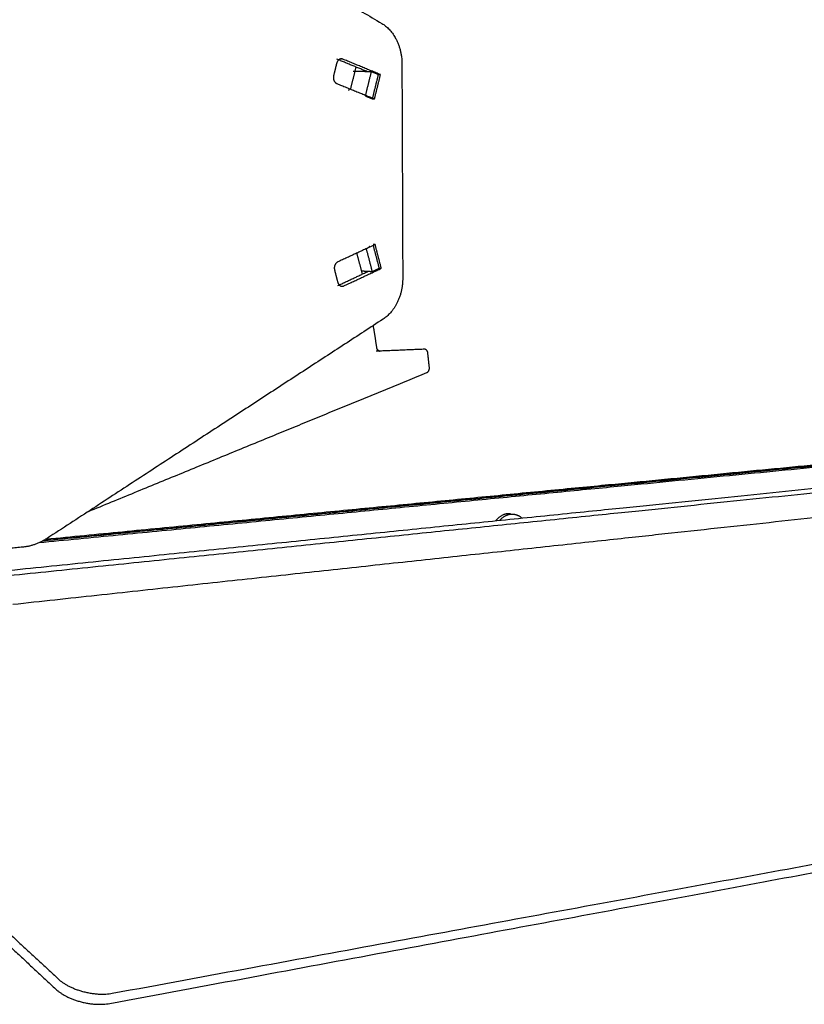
# Model space of a CAD drawing. Header units: millimetres. Extents: x 6394 to 7394, y -4769 to -3769.
# Tile 14 of 43: x 6553 to 6685, y -4503 to -4338. Entities that reach past the tile are written whole.
import ezdxf

# ---------------------------------------------------------------- set-up
doc = ezdxf.new("R2010")
doc.units = ezdxf.units.MM
doc.layers.add('ROXX_NEOmini_Barndoor', color=7, linetype='Continuous', true_color=0x000000)

msp = doc.modelspace()

# ---------------------------------------------------------------- linework, layer by layer
at = {"layer": 'ROXX_NEOmini_Barndoor', "color": 18, "true_color": 0x000000}
for points, weights in [([(6556.53, -4304.6), (6586.13, -4322.12), (6613.79, -4338.5)], [666.05000687, 689.475866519, 712.901726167]), ([(6556.53, -4304.6), (6586.13, -4322.12), (6613.79, -4338.5)], [666.05000687, 689.475866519, 712.901726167]), ([(6613.79, -4338.5), (6617.15, -4340.49), (6617.17, -4345.26)], [712.901726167, 602.385331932, 716.09009637]), ([(6613.79, -4338.5), (6617.15, -4340.49), (6617.17, -4345.26)], [712.901726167, 602.385331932, 716.09009637]), ([(6611.37, -4346.61), (6608.8, -4345.56), (6606.22, -4344.5)], [713.154065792, 710.941855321, 708.72964485]), ([(6611.37, -4346.61), (6608.8, -4345.56), (6606.22, -4344.5)], [713.154065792, 710.941855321, 708.72964485]), ([(6617.17, -4345.26), (6617.24, -4363.3), (6617.31, -4381.29)], [716.09009637, 716.980106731, 717.870117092]), ([(6617.17, -4345.26), (6617.24, -4363.3), (6617.31, -4381.29)], [716.09009637, 716.980106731, 717.870117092]), ([(6609.43, -4345.79), (6608.99, -4347.67), (6608.5, -4349.53)], [698.625044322, 696.386495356, 694.356214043]), ([(6609.43, -4345.79), (6608.99, -4347.67), (6608.5, -4349.53)], [698.625044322, 696.386495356, 694.356214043]), ([(6611.37, -4346.61), (6610.18, -4346.6), (6608.99, -4346.58)], [713.154065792, 714.402679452, 715.651293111]), ([(6611.37, -4346.61), (6610.18, -4346.6), (6608.99, -4346.58)], [713.154065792, 714.402679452, 715.651293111]), ([(6610.52, -4380.63), (6610.08, -4378.86), (6609.59, -4377.11)], [698.818014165, 696.518578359, 694.413331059]), ([(6610.52, -4380.63), (6610.08, -4378.86), (6609.59, -4377.11)], [698.818014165, 696.518578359, 694.413331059]), ([(6610.39, -4380.09), (6610.95, -4380.13), (6611.52, -4380.16)], [715.993733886, 715.399120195, 714.804506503]), ([(6610.39, -4380.09), (6610.95, -4380.13), (6611.52, -4380.16)], [715.993733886, 715.399120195, 714.804506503]), ([(6617.31, -4381.29), (6617.33, -4386.04), (6614, -4388.22)], [717.870117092, 604.279061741, 715.347969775]), ([(6617.31, -4381.29), (6617.33, -4386.04), (6614, -4388.22)], [717.870117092, 604.279061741, 715.347969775]), ([(6614, -4388.22), (6586.65, -4406.06), (6557.52, -4425.08)], [715.347969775, 693.475269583, 671.602569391]), ([(6614, -4388.22), (6586.65, -4406.06), (6557.52, -4425.08)], [715.347969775, 693.475269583, 671.602569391]), ([(6612.95, -4393.01), (6612.68, -4391.14), (6612.36, -4389.29)], [717.264957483, 714.140409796, 711.229606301]), ([(6612.95, -4393.01), (6612.68, -4391.14), (6612.36, -4389.29)], [717.264957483, 714.140409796, 711.229606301]), ([(6612.83, -4393.53), (6613.12, -4393.55), (6613.41, -4393.58)], [718.480595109, 718.177011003, 717.873426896]), ([(6612.83, -4393.53), (6613.12, -4393.55), (6613.41, -4393.58)], [718.480595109, 718.177011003, 717.873426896]), ([(6613.51, -4393.59), (6613.04, -4393.6), (6612.95, -4393.01)], [717.76710159, 554.62487877, 717.264957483]), ([(6613.51, -4393.59), (6613.04, -4393.6), (6612.95, -4393.01)], [717.76710159, 554.62487877, 717.264957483]), ([(6621.52, -4393.87), (6621.44, -4393.26), (6620.97, -4393.28)], [724.711837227, 553.365207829, 724.206275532]), ([(6621.52, -4393.87), (6621.44, -4393.26), (6620.97, -4393.28)], [724.711837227, 553.365207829, 724.206275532]), ([(6621.79, -4396.36), (6621.66, -4395.11), (6621.52, -4393.87)], [725.067387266, 724.85330362, 724.711837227]), ([(6621.79, -4396.36), (6621.66, -4395.11), (6621.52, -4393.87)], [725.067387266, 724.85330362, 724.711837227]), ([(6621.38, -4397.19), (6621.85, -4396.99), (6621.79, -4396.36)], [724.745423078, 544.819331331, 725.067387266]), ([(6621.38, -4397.19), (6621.85, -4396.99), (6621.79, -4396.36)], [724.745423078, 544.819331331, 725.067387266]), ([(6564.46, -4420.55), (6593.84, -4408.49), (6621.38, -4397.19)], [679.142746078, 701.944084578, 724.745423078]), ([(6564.46, -4420.55), (6593.84, -4408.49), (6621.38, -4397.19)], [679.142746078, 701.944084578, 724.745423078]), ([(6557.36, -4425.19), (6643.34, -4416.87), (6714.27, -4410.01)], [694.020233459, 767.672203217, 841.324172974]), ([(6557.36, -4425.19), (6643.34, -4416.87), (6714.27, -4410.01)], [694.020233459, 767.672203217, 841.324172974]), ([(6557.52, -4425.08), (6555.58, -4426.34), (6553.44, -4426.55)], [671.602569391, 654.81948306, 668.598920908]), ([(6557.52, -4425.08), (6555.58, -4426.34), (6553.44, -4426.55)], [671.602569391, 654.81948306, 668.598920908]), ([(6568.05, -4503.27), (6709.82, -4476.89), (6812.47, -4457.79)], [575.441719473, 685.138322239, 794.834925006]), ([(6568.05, -4503.27), (6709.82, -4476.89), (6812.47, -4457.79)], [575.441719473, 685.138322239, 794.834925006]), ([(6532.02, -4475.73), (6545.22, -4488.03), (6558.99, -4500.87)], [600.038448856, 587.598158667, 575.157868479]), ([(6532.02, -4475.73), (6545.22, -4488.03), (6558.99, -4500.87)], [600.038448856, 587.598158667, 575.157868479]), ([(6558.99, -4500.87), (6562.64, -4504.27), (6568.05, -4503.27)], [575.157868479, 404.428448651, 575.441719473]), ([(6558.99, -4500.87), (6562.64, -4504.27), (6568.05, -4503.27)], [575.157868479, 404.428448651, 575.441719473])]:
    msp.add_rational_spline(points, weights, degree=2, dxfattribs=at)
at = {"layer": 'ROXX_NEOmini_Barndoor', "color": 18, "lineweight": -3, "true_color": 0x000000}
for points, weights in [([(6606.19, -4345.21), (6605.94, -4346.24), (6605.69, -4347.26)], [706.81258732, 706.646450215, 706.48031311]), ([(6607, -4344.46), (6606.38, -4344.46), (6606.19, -4345.21)], [707.449553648, 569.348746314, 706.81258732]), ([(6606.7, -4344.46), (6606.85, -4344.46), (6607, -4344.46)], [640.850874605, 640.710523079, 640.570171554]), ([(6607.25, -4344.51), (6607.12, -4344.46), (6607, -4344.46)], [707.65940457, 699.514057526, 707.449553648]), ([(6613.57, -4347.11), (6610.42, -4345.81), (6607.25, -4344.51)], [713.10484573, 710.38212515, 707.65940457]), ([(6611.08, -4350.56), (6611.56, -4348.59), (6612.05, -4346.62)], [711.798079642, 712.119325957, 712.440572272]), ([(6612.05, -4346.62), (6611.71, -4346.61), (6611.37, -4346.61)], [712.440572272, 712.797319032, 713.154065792]), ([(6613.23, -4347.1), (6612.64, -4346.86), (6612.05, -4346.62)], [713.46159249, 712.951082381, 712.440572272]), ([(6612.25, -4351.05), (6612.74, -4349.07), (6613.23, -4347.1)], [712.816570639, 713.139081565, 713.46159249]), ([(6612.57, -4351.18), (6613.07, -4349.14), (6613.57, -4347.11)], [712.44029731, 712.77257152, 713.10484573]), ([(6613.57, -4347.11), (6613.4, -4347.1), (6613.23, -4347.1)], [713.10484573, 713.28321911, 713.46159249]), ([(6605.69, -4347.26), (6605.43, -4348.29), (6606.23, -4348.61)], [706.48031311, 499.439543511, 706.99485615]), ([(6606.23, -4348.61), (6609.41, -4349.9), (6612.57, -4351.18)], [706.99485615, 709.71757673, 712.44029731]), ([(6608.29, -4349.44), (6608.25, -4349.6), (6608.21, -4349.75)], [715.182976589, 715.15726154, 715.131546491]), ([(6611.04, -4350.69), (6611.64, -4350.93), (6612.23, -4351.17)], [711.776023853, 712.286533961, 712.79704407]), ([(6611.6, -4350.92), (6611.62, -4350.86), (6611.63, -4350.8)], [713.549555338, 713.559336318, 713.569117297]), ([(6612.23, -4351.17), (6612.4, -4351.17), (6612.57, -4351.18)], [712.79704407, 712.61867069, 712.44029731]), ([(6612.67, -4375.68), (6609.54, -4377.14), (6606.38, -4378.6)], [713.644024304, 711.050685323, 708.457346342]), ([(6612.2, -4380.2), (6611.7, -4378.28), (6611.2, -4376.36)], [714.091012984, 713.580609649, 713.070206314]), ([(6611.78, -4376.09), (6611.76, -4376.02), (6611.74, -4375.94)], [714.840076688, 714.81907, 714.798063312]), ([(6612.67, -4375.68), (6612.5, -4375.67), (6612.33, -4375.66)], [713.644024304, 713.822397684, 714.000771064]), ([(6613.37, -4379.65), (6612.87, -4377.74), (6612.37, -4375.82)], [715.063515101, 714.553111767, 714.042708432]), ([(6613.71, -4379.67), (6613.19, -4377.68), (6612.67, -4375.68)], [714.706768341, 714.175396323, 713.644024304]), ([(6606.38, -4378.6), (6605.58, -4378.97), (6605.85, -4379.98)], [708.457346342, 500.496551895, 708.074697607]), ([(6605.85, -4379.98), (6606.11, -4380.99), (6606.37, -4381.99)], [708.074697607, 708.340383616, 708.606069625]), ([(6606.41, -4382.56), (6608.97, -4381.36), (6611.52, -4380.16)], [710.59033066, 712.697418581, 714.804506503]), ([(6607.43, -4382.62), (6610.58, -4381.14), (6613.71, -4379.67)], [709.52009038, 712.113429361, 714.706768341]), ([(6611.52, -4380.16), (6611.86, -4380.18), (6612.2, -4380.2)], [714.804506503, 714.447759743, 714.091012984]), ([(6612.2, -4380.2), (6612.78, -4379.93), (6613.37, -4379.65)], [714.091012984, 714.577264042, 715.063515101]), ([(6613.37, -4379.65), (6613.54, -4379.66), (6613.71, -4379.67)], [715.063515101, 714.885141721, 714.706768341]), ([(6606.37, -4381.99), (6606.55, -4382.65), (6607.09, -4382.69)], [708.606069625, 591.861326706, 709.24270772]), ([(6607.09, -4382.69), (6607.26, -4382.7), (6607.43, -4382.62)], [709.24270772, 694.847608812, 709.52009038]), ([(6620.97, -4393.28), (6617.26, -4393.43), (6613.51, -4393.59)], [724.206275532, 720.986688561, 717.76710159]), ([(6717.83, -4410.1), (6644.97, -4417.19), (6556.11, -4425.84)], [840.224354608, 764.520691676, 688.817028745]), ([(6556.9, -4425.46), (6643.76, -4417.04), (6715.27, -4410.1)], [691.851214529, 766.052573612, 840.253932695]), ([(6717.72, -4409.86), (6645.23, -4416.89), (6556.92, -4425.46)], [843.0487506, 767.454567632, 691.860384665]), ([(6550.33, -4430.52), (6643.39, -4421.04), (6719.06, -4413.33)], [670.755536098, 747.795377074, 824.83521805]), ([(6551.12, -4431.31), (6644.28, -4421.73), (6720, -4413.94)], [669.688836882, 746.780576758, 823.872316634]), ([(6551.76, -4436.15), (6644.88, -4426.06), (6720.58, -4417.87)], [672.627538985, 750.0874956, 827.547452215]), ([(6633.63, -4422.01), (6634.45, -4421.1), (6635.48, -4421)], [645.841495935, 661.072296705, 755.121554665]), ([(6635.48, -4421), (6635.72, -4420.97), (6635.97, -4421)], [755.121554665, 752.837168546, 755.578388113]), ([(6635.97, -4421), (6636.73, -4421.09), (6637.34, -4421.66)], [755.578388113, 691.284342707, 673.840529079]), ([(6553.44, -4426.55), (6544.55, -4427.42), (6535.49, -4428.31)], [668.598920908, 662.062178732, 655.525436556]), ([(6568.48, -4501.56), (6710.28, -4475.44), (6812.93, -4456.53)], [574.968012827, 684.664615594, 794.36121836]), ([(6532.41, -4474.07), (6545.62, -4486.35), (6559.41, -4499.16)], [599.56474221, 587.124452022, 574.684161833]), ([(6559.41, -4499.16), (6563.07, -4502.56), (6568.48, -4501.56)], [574.684161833, 404.093487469, 574.968012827])]:
    msp.add_rational_spline(points, weights, degree=2, dxfattribs=at)
msp.add_rational_spline([(6635.44, -4420.94), (6634.05, -4420.77), (6632.98, -4422.08), (6632.98, -4422.09), (6632.97, -4422.1)], [756.149182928, 685.035046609, 753.933500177, 753.354329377, 752.784608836], degree=2, knots=[-6.935927, -6.935927, -6.935927, -3.467964, -3.467964, -3.439504, -3.439504, -3.439504], dxfattribs=at)

doc.saveas('drawing.dxf')
